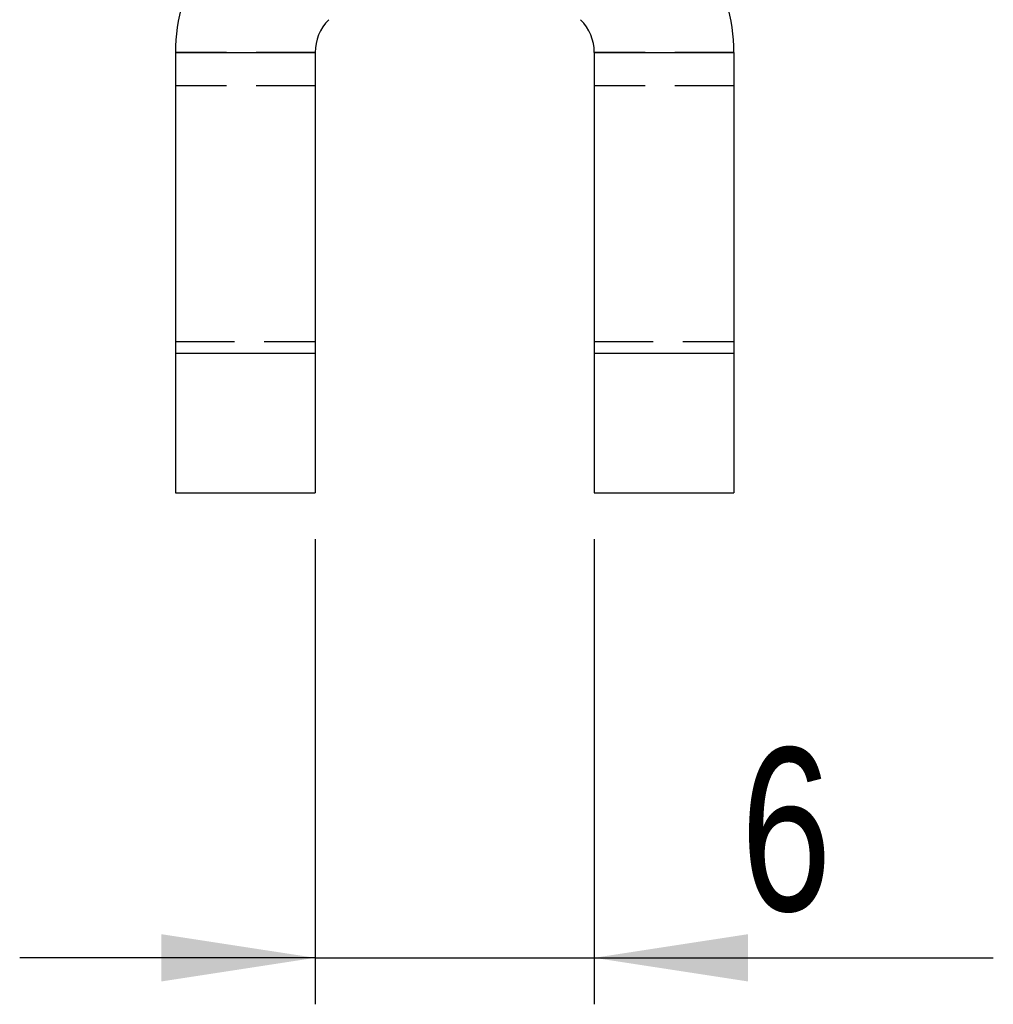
# Model space of a CAD drawing. Extents: x 49 to 390, y 18 to 272.
# Tile 21 of 36: x 362 to 383, y 195 to 217. Entities that reach past the tile are written whole.
import ezdxf

# ---------------------------------------------------------------- set-up
doc = ezdxf.new("R2010")
doc.units = 0
doc.linetypes.add('HIDDEN', pattern=[1.905, 1.27, -0.635])
doc.layers.get('0').update_dxf_attribs({"linetype": 'CONTINUOUS'})
doc.styles.add('SLDTEXTSTYLE0', font='TXT', dxfattribs={"width": 0.75})
doc.dimstyles.new('SLDDIMSTYLE3', dxfattribs={"dimtxt": 3.5, "dimasz": 3.302, "dimexe": 0, "dimexo": 0.0625, "dimgap": 0.875, "dimtad": 1, "dimdec": 3, "dimrnd": 1e-09, "dimzin": 12, "dimtxsty": 'SLDTEXTSTYLE0', "dimsah": 1, "dimcen": 0.09, "dimazin": 3, "dimtfac": 1, "dimtdec": 3, "dimtmove": 0, "dimatfit": 3, "dimtolj": 1, "dimtzin": 12})

# ---------------------------------------------------------------- blocks, each defined once
blk = doc.blocks.new('_D_14')
at = {"color": 179, "linetype": 'CONTINUOUS'}
for p, q in [((368.378, 205.477), (368.378, 195.477)), ((374.378, 205.477), (374.378, 195.477)), ((368.378, 196.477), (362.028, 196.477)), ((368.378, 196.477), (374.378, 196.477)), ((374.378, 196.477), (382.956, 196.477))]:
    blk.add_line(p, q, dxfattribs=at)
for points in [[(368.378, 196.477), (365.076, 196.985), (365.076, 195.969)], [(374.378, 196.477), (377.68, 195.969), (377.68, 196.985)]]:
    blk.add_solid(points, dxfattribs=at)
at = {"color": 179, "linetype": 'CONTINUOUS', "insert": (377.527, 200.989, 25.442), "char_height": 3.5, "attachment_point": 1, "style": 'SLDTEXTSTYLE0'}
blk.add_mtext('6', dxfattribs=at)

msp = doc.modelspace()

# ---------------------------------------------------------------- linework, layer by layer
at = {"color": 7, "linetype": 'CONTINUOUS'}
for p, q in [((365.3784, 215.942), (368.3784, 215.942)), ((365.3784, 215.942), (365.3784, 209.4774)), ((368.3784, 215.942), (368.3784, 209.4774)), ((374.3784, 215.942), (377.3784, 215.942)), ((374.3784, 215.942), (374.3784, 209.4774)), ((377.3784, 215.942), (377.3784, 209.4774)), ((365.3784, 209.4774), (368.3784, 209.4774)), ((365.3784, 209.4774), (365.3784, 206.4774)), ((368.3784, 209.4774), (368.3784, 206.4774)), ((374.3784, 209.4774), (374.3784, 206.4774)), ((374.3784, 209.4774), (377.3784, 209.4774)), ((377.3784, 209.4774), (377.3784, 206.4774)), ((365.3784, 206.4774), (368.3784, 206.4774)), ((374.3784, 206.4774), (377.3784, 206.4774))]:
    msp.add_line(p, q, dxfattribs=at)
at = {"color": 7, "linetype": 'HIDDEN'}
for p, q in [((368.3784, 215.942), (365.3784, 215.942)), ((377.3784, 215.942), (374.3784, 215.942)), ((368.3784, 215.2274), (365.3784, 215.2274)), ((377.3784, 215.2274), (374.3784, 215.2274)), ((365.3784, 209.7274), (368.3784, 209.7274)), ((374.3784, 209.7274), (377.3784, 209.7274)), ((365.3784, 209.4774), (368.3784, 209.4774)), ((374.3784, 209.4774), (377.3784, 209.4774))]:
    msp.add_line(p, q, dxfattribs=at)
at = {"color": 7, "linetype": 'CONTINUOUS'}
for centre, radius, start, end in [((369.3784, 215.942), 4, 149.07255, 180), ((373.3784, 215.942), 4, 0, 30.92745), ((369.3784, 215.942), 1, 135, 180), ((373.3784, 215.942), 1, 0, 45)]:
    msp.add_arc(centre, radius, start, end, dxfattribs=at)

# ---------------------------------------------------------------- dimensions: what is measured, and where the dimension line sits
at = {"color": 179, "linetype": 'CONTINUOUS'}
dim = msp.add_linear_dim(base=(374.3784, 196.4774), p1=(368.3784, 206.4774), p2=(374.3784, 206.4774), dimstyle='SLDDIMSTYLE3', dxfattribs=at)
dim.commit()
dim.dimension.update_dxf_attribs({"geometry": '_D_14', "text_midpoint": (380.2415, 196.4774), "dimtype": 160})

doc.saveas('drawing.dxf')
